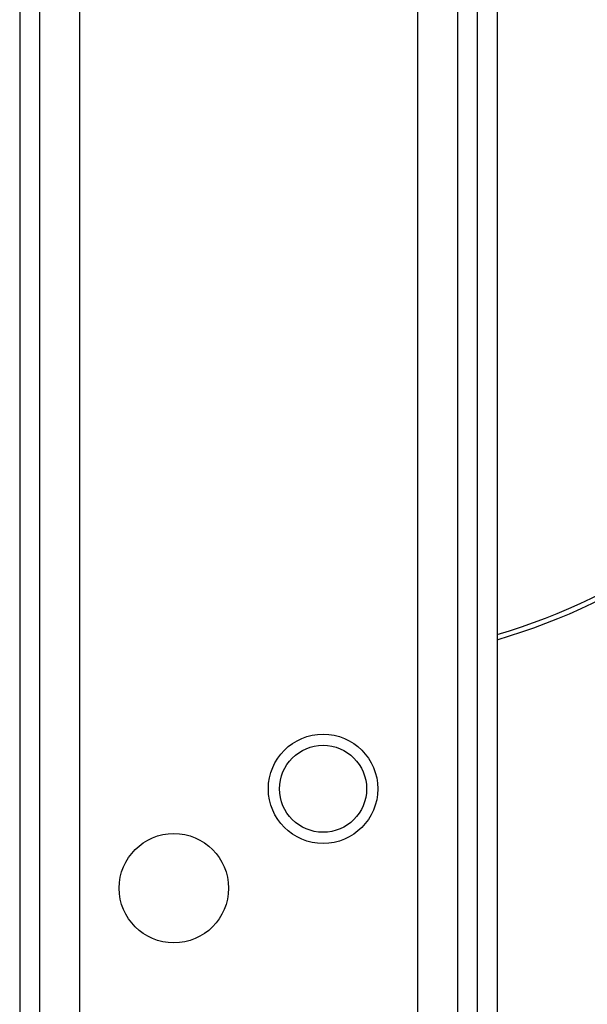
# Model space of a CAD drawing. Header units: millimetres. Extents: x 2461 to 4830, y 1699 to 4699.
# Tile 12 of 22: x 3688 to 3916, y 2712 to 3108. Entities that reach past the tile are written whole.
import ezdxf

# ---------------------------------------------------------------- set-up
doc = ezdxf.new("R2010")
doc.units = ezdxf.units.MM
doc.header["$LTSCALE"] = 2

msp = doc.modelspace()

# ---------------------------------------------------------------- linework, layer by layer
at = {"color": 7, "linetype": 'Continuous', "lineweight": 25}
for p, q in [((3687.52, 3642.82), (3687.52, 1734.82)), ((3695.52, 3642.82), (3695.52, 1734.82)), ((3711.52, 3642.82), (3711.52, 1734.82)), ((3847.52, 3642.82), (3847.52, 1734.82)), ((3863.52, 3642.82), (3863.52, 1734.82)), ((3871.52, 3642.82), (3871.52, 1734.82)), ((3879.52, 3642.82), (3879.52, 1734.82))]:
    msp.add_line(p, q, dxfattribs=at)
for centre, radius in [((3809.52, 2798.82), 22), ((3809.52, 2798.82), 17.5), ((3749.52, 2758.82), 22)]:
    msp.add_circle(centre, radius, dxfattribs=at)
for radius, start, end in [(250, 0, 73.7398), (248, 0, 73.605), (248, 286.395, 0), (250, 286.2602, 0), (693, 275.79734, 358.42892)]:
    msp.add_arc((3809.52, 3098.82), radius, start, end, dxfattribs=at)
msp.add_open_spline([(3879.52, 2561.53), (3884.89, 2562.29), (3900.56, 2564.49), (3926.17, 2570.19), (3956.26, 2578.19), (3987.42, 2588.03), (4019.5, 2600.02), (4052.09, 2614.85), (4083.59, 2631.8), (4113.75, 2650.82), (4141.97, 2671.59), (4168.17, 2694.01), (4192.4, 2717.83), (4214.99, 2743.18), (4235.78, 2769.88), (4253.4, 2795.33), (4263.24, 2812.3), (4267.46, 2819.58)], degree=3, knots=[0, 0, 0, 0, 0.0333495, 0.097247, 0.1611908, 0.2250468, 0.2985311, 0.3722912, 0.4461239, 0.5198438, 0.5932943, 0.6638513, 0.7346346, 0.8055207, 0.8763528, 0.9469509, 1, 1, 1, 1], dxfattribs=at)

doc.saveas('drawing.dxf')
